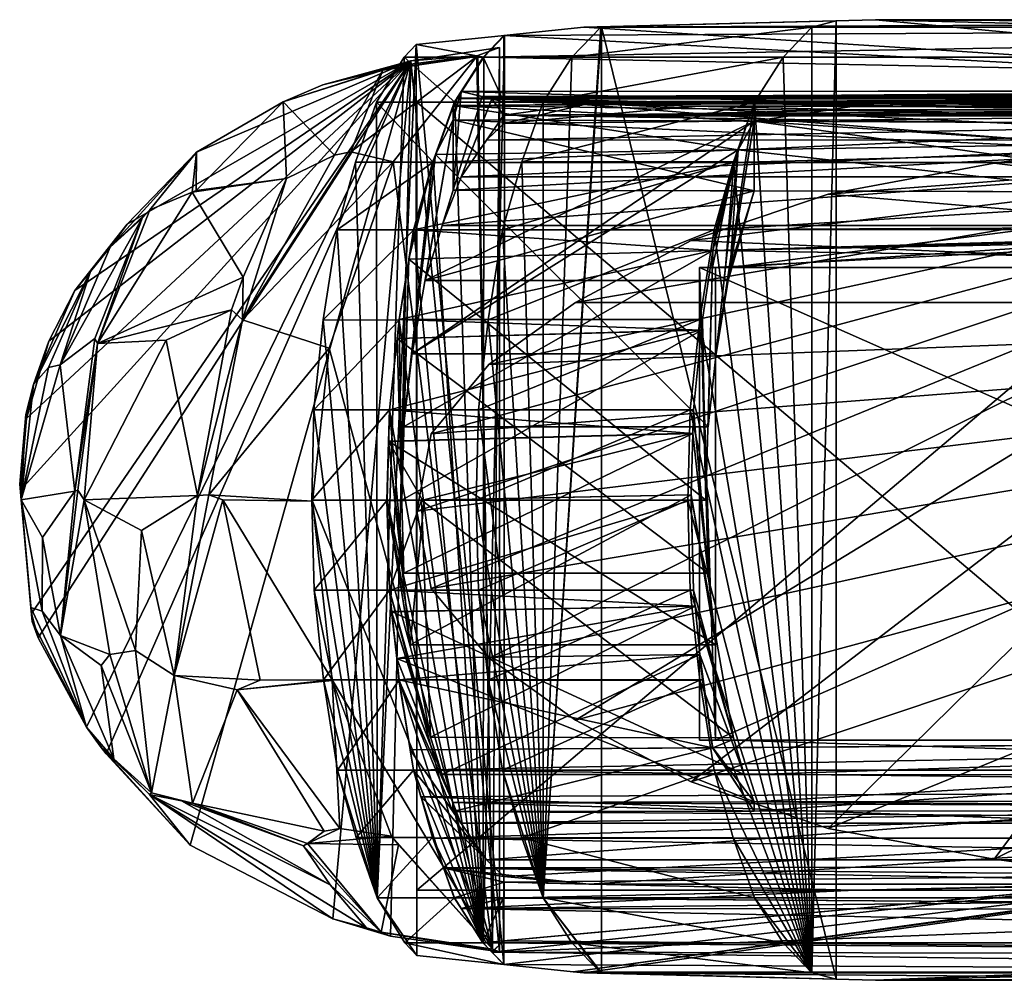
# Model space of a CAD drawing. Extents: x -768 to 1408, y -2048 to 918.
# Tile 2 of 27: x -642 to -511, y -576 to -448. Entities that reach past the tile are written whole.
import ezdxf

# ---------------------------------------------------------------- set-up
doc = ezdxf.new("R2010")
doc.units = 0

msp = doc.modelspace()

# ---------------------------------------------------------------- meshes
at = {"layer": 'OBJECT003', "color": 50}
mesh = msp.add_polyface(dxfattribs=at)
corners = [(-641.084106, -500.60611, -20.387341), (-640.980591, -501.144745, -23.960199), (-638, -490.831909, -23.960199), (-640.045105, -496.610748, -18.796541), (-641.896057, -509.896088, -19.885843), (-641.793518, -510.692596, -23.960199), (-640.224182, -528.172302, -22.276379), (-640.306396, -527.124695, -23.960199), (-641.716309, -511.971008, -18.828299), (-640.418152, -526.318542, -18.773073), (-639.423096, -530.377991, -23.960199), (-632.452759, -481.54361, -19.609974), (-634.536377, -484.085785, -23.960199), (-627.575806, -475.265411, -23.960199), (-629.848022, -478.290375, -17.509897), (-638.061951, -494.333923, -14.24687), (-638.836792, -517, -9.862992), (-636.486328, -493.9776, -10.222379), (-634.537842, -510.809387, -0.358145), (-638.913269, -526.81543, -13.382674), (-631.171875, -544.790222, -21.826796), (-633.016296, -542.274109, -23.960199), (-636.47583, -530.033569, -10.320284), (-629.341614, -546.484497, -17.8274), (-630.362427, -545.825623, -23.960199), (-625.603516, -474.463348, -11.568204), (-618.346863, -465.634918, -23.960199), (-624.5495, -473.353851, -11.663883), (-631.866394, -490.460846, -2.642849), (-634.135193, -510.691315, 0.372199), (-631.522217, -491.167328, -1.724409), (-631.025879, -534.036804, -2.370761), (-633.329224, -511.981842, 1.305775), (-629.892212, -532.57135, 0.077217), (-624.623108, -551.256653, -13.031198), (-624.357666, -551, -11.919355), (-619.171082, -557.976929, -23.960199), (-606.781799, -458.955658, -23.960199), (-618.392944, -470.758423, -8.80794), (-618.933899, -471, -9.010361), (-622.394287, -490.723877, 5.594193), (-612.141846, -482.289856, 6.758848), (-613.67865, -486.640045, 9.32635), (-625.649048, -516.072449, 8.427843), (-618.218872, -511.421204, 13.458113), (-626.460388, -532.06604, 3.807824), (-620.335388, -552.086914, -9.121743), (-621.321167, -535.398193, 5.565446), (-618.873901, -552.382751, -8.011416), (-600.542786, -563.29657, -11.787886), (-595.687073, -568.985229, -20.689081), (-600.175415, -567.823486, -23.960199), (-589.808228, -453.492798, -23.960199), (-591.220276, -454.086243, -20.870867), (-593.510315, -454.727631, -20.624212), (-601.530334, -456.690704, -23.960199), (-599.969788, -466.04129, -1.608784), (-606.372498, -469.18335, -0.760188), (-616.6875, -511.300201, 14.274647), (-612.23053, -488, 10.492896), (-612.948792, -537.279297, 9.362316), (-614.858398, -511.9841, 15.033119), (-609.857239, -536, 11.28194), (-604.113892, -558.072937, -3.439697), (-601.328918, -556.142639, 0.107415), (-603.556763, -557.769104, -2.803643), (-593.735229, -569.60376, -21.376745), (-592.499268, -570.110107, -23.960199), (-577.980957, -451.716766, -23.960199), (-580.892334, -452.77417, -18.936964), (-581, -452.899963, -18.739794), (-597.774292, -465.619659, -1.468679), (-600.661133, -491.757751, 15.1631), (-592.138123, -466.93158, 0.463576), (-602.898438, -512.137268, 19.017935), (-600.289429, -535.952637, 14.509693), (-600.259949, -536.041504, 14.458734), (-599.262451, -555.791382, 1.042417), (-578.928894, -571.849182, -22.357351), (-591.446533, -557.9599, -0.754587), (-578, -572.186523, -23.960199), (-592.361206, -556.80896, 0.824021)]
mesh.append_faces([[corners[k] for k in face] for face in [(6, 10, 7), (20, 24, 21), (70, 73, 71), (77, 76, 81)]])
mesh.append_faces([[corners[k] for k in face] for face in [(1, 3, 0), (0, 5, 1), (7, 9, 6), (12, 14, 11), (3, 11, 15), (8, 18, 16), (8, 19, 9), (21, 23, 20), (14, 27, 25), (17, 25, 28), (18, 30, 29), (22, 33, 31), (23, 35, 34), (20, 36, 24), (26, 39, 27), (30, 42, 40), (32, 44, 43), (32, 45, 33), (35, 48, 46), (34, 51, 36), (53, 55, 52), (37, 57, 38), (39, 57, 41), (44, 59, 58), (47, 62, 60), (48, 65, 63), (46, 63, 49), (50, 67, 51), (52, 69, 53), (54, 71, 56), (59, 73, 72), (58, 74, 61), (61, 75, 62), (60, 77, 64), (66, 79, 78), (66, 80, 67), (65, 81, 79), (78, 68, 80), (52, 80, 68)]], dxfattribs={"vtx0": -1})
mesh.append_faces([[corners[k] for k in face] for face in [(7, 4, 8), (7, 8, 9), (3, 12, 11), (8, 0, 3), (8, 3, 15), (8, 15, 17), (8, 17, 18), (21, 6, 9), (21, 9, 19), (21, 19, 22), (21, 22, 23), (14, 26, 27), (17, 11, 14), (17, 14, 25), (18, 28, 30), (22, 16, 18), (22, 18, 29), (22, 29, 32), (22, 32, 33), (23, 31, 35), (20, 34, 36), (26, 38, 39), (30, 25, 27), (30, 27, 39), (30, 39, 41), (30, 41, 42), (32, 30, 40), (32, 40, 44), (35, 33, 45), (35, 45, 47), (35, 47, 48), (34, 46, 49), (34, 49, 50), (34, 50, 51), (37, 54, 56), (37, 56, 57), (44, 42, 59), (47, 43, 44), (47, 44, 58), (47, 58, 61), (47, 61, 62), (48, 60, 64), (48, 64, 65), (54, 69, 70), (54, 70, 71), (59, 41, 57), (59, 57, 56), (59, 56, 71), (59, 71, 73), (58, 72, 74), (60, 75, 76), (60, 76, 77), (66, 49, 63), (66, 63, 65), (66, 65, 79), (65, 77, 81), (78, 81, 75), (78, 75, 74), (78, 74, 72), (78, 72, 73), (78, 73, 70), (78, 70, 69), (78, 69, 68), (52, 37, 26), (52, 26, 13), (52, 13, 12), (52, 12, 2), (52, 2, 1), (52, 1, 5), (52, 5, 7), (52, 7, 10), (52, 10, 21), (52, 21, 24), (52, 24, 36), (52, 36, 51), (52, 51, 67), (52, 67, 80)]], dxfattribs={"vtx0": -1, "vtx2": -1})
mesh.append_faces([[corners[k] for k in face] for face in [(1, 2, 3), (0, 4, 5), (7, 5, 4), (12, 13, 14), (3, 2, 12), (8, 4, 0), (8, 16, 19), (21, 10, 6), (14, 13, 26), (17, 15, 11), (18, 17, 28), (22, 19, 16), (23, 22, 31), (20, 23, 34), (26, 37, 38), (30, 28, 25), (32, 29, 30), (32, 43, 45), (35, 31, 33), (34, 35, 46), (53, 54, 55), (37, 55, 54), (39, 38, 57), (44, 40, 42), (47, 45, 43), (48, 47, 60), (46, 48, 63), (50, 66, 67), (52, 68, 69), (54, 53, 69), (59, 42, 41), (58, 59, 72), (61, 74, 75), (60, 62, 75), (66, 50, 49), (66, 78, 80), (65, 64, 77), (78, 79, 81), (52, 55, 37)]], dxfattribs={"vtx2": -1})
at = {"layer": 'OBJECT346', "color": 50}
mesh = msp.add_polyface(dxfattribs=at)
corners = [(-350.607697, -493.921936, -24), (-362.151062, -485.67041, -24), (-377.522217, -477.430939, -24), (-395.792999, -471.244659, -24), (-417.897766, -467.122498, -24), (-440.981384, -464.029938, -24), (-465, -463, -24), (-489.03241, -464.031067, -24), (-512.104797, -467.122925, -24), (-534.206665, -471.244568, -24), (-552.467041, -477.426971, -24), (-567.854309, -485.675079, -24), (-579.39325, -493.923431, -24), (-587.076599, -503.191742, -24), (-589, -513.500488, -24), (-587.078003, -523.800781, -24), (-579.379761, -533.087463, -24), (-567.851318, -541.327637, -24), (-552.472717, -549.572388, -24), (-534.220947, -555.752014, -24), (-512.103699, -559.877625, -24), (-489.037323, -562.968689, -24), (-465, -564, -24), (-440.972748, -562.968994, -24), (-417.906952, -559.8797, -24), (-395.792175, -555.755432, -24), (-377.527039, -549.570374, -24), (-362.141785, -541.322998, -24), (-350.616516, -533.085205, -24), (-342.921326, -523.802429, -24), (-341, -513.5, -24), (-342.921997, -503.19397, -24), (-465, -463, -22), (-440.981384, -464.029938, -22), (-417.897766, -467.122498, -22), (-395.792999, -471.244659, -22), (-377.522217, -477.430939, -22), (-362.151062, -485.67041, -22), (-350.607697, -493.921936, -22), (-342.921997, -503.19397, -22), (-341, -513.5, -22), (-342.921326, -523.802429, -22), (-350.616516, -533.085205, -22), (-362.141785, -541.322998, -22), (-377.527039, -549.570374, -22), (-395.792175, -555.755432, -22), (-417.906952, -559.8797, -22), (-440.972748, -562.968994, -22), (-465, -564, -22), (-489.037323, -562.968689, -22), (-512.103699, -559.877625, -22), (-534.220947, -555.752014, -22), (-552.472717, -549.572388, -22), (-567.851318, -541.327637, -22), (-579.379761, -533.087463, -22), (-587.078003, -523.800781, -22), (-589, -513.500488, -22), (-587.076599, -503.191742, -22), (-579.39325, -493.923431, -22), (-567.854309, -485.675079, -22), (-552.467041, -477.426971, -22), (-534.206665, -471.244568, -22), (-512.104797, -467.122925, -22), (-489.03241, -464.031067, -22)]
mesh.append_faces([[corners[k] for k in face] for face in [(1, 31, 0), (33, 63, 32), (5, 32, 6), (4, 33, 5), (3, 34, 4), (2, 35, 3), (1, 36, 2), (0, 37, 1), (31, 38, 0), (30, 39, 31), (29, 40, 30), (28, 41, 29), (27, 42, 28), (26, 43, 27), (25, 44, 26), (24, 45, 25), (23, 46, 24), (22, 47, 23), (21, 48, 22), (20, 49, 21), (19, 50, 20), (18, 51, 19), (17, 52, 18), (16, 53, 17), (15, 54, 16), (14, 55, 15), (13, 56, 14), (12, 57, 13), (11, 58, 12), (10, 59, 11), (9, 60, 10), (8, 61, 9), (7, 62, 8), (6, 63, 7)]], dxfattribs={"vtx0": -1})
mesh.append_faces([[corners[k] for k in face] for face in [(1, 3, 4), (1, 4, 5), (1, 5, 6), (1, 6, 7), (1, 7, 8), (1, 8, 9), (1, 9, 10), (1, 10, 11), (1, 11, 12), (1, 12, 13), (1, 13, 14), (1, 14, 15), (1, 15, 16), (1, 16, 17), (1, 17, 18), (1, 18, 19), (1, 19, 20), (1, 20, 21), (1, 21, 22), (1, 22, 23), (1, 23, 24), (1, 24, 25), (1, 25, 26), (1, 26, 27), (1, 27, 28), (1, 28, 29), (1, 29, 30), (1, 30, 31), (33, 35, 36), (33, 36, 37), (33, 37, 38), (33, 38, 39), (33, 39, 40), (33, 40, 41), (33, 41, 42), (33, 42, 43), (33, 43, 44), (33, 44, 45), (33, 45, 46), (33, 46, 47), (33, 47, 48), (33, 48, 49), (33, 49, 50), (33, 50, 51), (33, 51, 52), (33, 52, 53), (33, 53, 54), (33, 54, 55), (33, 55, 56), (33, 56, 57), (33, 57, 58), (33, 58, 59), (33, 59, 60), (33, 60, 61), (33, 61, 62), (33, 62, 63)]], dxfattribs={"vtx0": -1, "vtx2": -1})
mesh.append_faces([[corners[k] for k in face] for face in [(1, 2, 3), (33, 34, 35), (5, 33, 32), (4, 34, 33), (3, 35, 34), (2, 36, 35), (1, 37, 36), (0, 38, 37), (31, 39, 38), (30, 40, 39), (29, 41, 40), (28, 42, 41), (27, 43, 42), (26, 44, 43), (25, 45, 44), (24, 46, 45), (23, 47, 46), (22, 48, 47), (21, 49, 48), (20, 50, 49), (19, 51, 50), (18, 52, 51), (17, 53, 52), (16, 54, 53), (15, 55, 54), (14, 56, 55), (13, 57, 56), (12, 58, 57), (11, 59, 58), (10, 60, 59), (9, 61, 60), (8, 62, 61), (7, 63, 62), (6, 32, 63)]], dxfattribs={"vtx2": -1})
at = {"layer": 'OBJECT347', "color": 50}
mesh = msp.add_polyface(dxfattribs=at)
corners = [(-589, -564, -22), (-589, -459, -22), (-465, -459, -22), (-465, -564, -22), (-589, -459, -24), (-589, -564, -24), (-465, -564, -24), (-465, -459, -24)]
mesh.append_faces([[corners[k] for k in face] for face in [(1, 3, 0), (5, 7, 4), (4, 0, 5), (6, 2, 7), (7, 1, 4), (5, 3, 6)]], dxfattribs={"vtx0": -1})
mesh.append_faces([[corners[k] for k in face] for face in [(1, 2, 3), (5, 6, 7), (4, 1, 0), (6, 3, 2), (7, 2, 1), (5, 0, 3)]], dxfattribs={"vtx2": -1})
at = {"layer": 'OBJECT348', "color": 50}
mesh = msp.add_polyface(dxfattribs=at)
corners = [(-551.329529, -544, 31.55098), (-549.22229, -544, 25.255709), (-549.22229, -481, 25.255709), (-551.329529, -481, 31.55098), (-409.02597, -481, 78.985504), (-406.91925, -481, 72.690788), (-406.91925, -544, 72.690788), (-409.02597, -544, 78.985504)]
mesh.append_faces([[corners[k] for k in face] for face in [(1, 3, 0), (5, 7, 4), (2, 4, 3), (6, 0, 7), (1, 5, 2), (3, 7, 0)]], dxfattribs={"vtx0": -1})
mesh.append_faces([[corners[k] for k in face] for face in [(1, 2, 3), (5, 6, 7), (2, 5, 4), (6, 1, 0), (1, 6, 5), (3, 4, 7)]], dxfattribs={"vtx2": -1})
at = {"layer": 'OBJECT350', "color": 50}
mesh = msp.add_polyface(dxfattribs=at)
corners = [(-533.162354, -575.850464, -24), (-536.40387, -575, -14.312825), (-540.209351, -571, -2.93882), (-544.015442, -565, 8.437994), (-546.867859, -557.016479, 16.965824), (-549.412354, -548, 24.573845), (-551.312134, -536.014893, 30.256746), (-552.581543, -524, 34.055923), (-552.89679, -512, 35), (-552.578186, -500, 34.057167), (-551.303223, -487.971283, 30.252869), (-549.405518, -476, 24.587626), (-546.837585, -466.925262, 16.918142), (-544, -459, 8.462545), (-540.196289, -453, -2.921575), (-536.389954, -449, -14.294261), (-533.141968, -448.148254, -24), (-564.405029, -575.025269, -24), (-564.500183, -575, -23.717432), (-568.328369, -571, -12.350054), (-572.159058, -565, -0.975071), (-575.027283, -557.018066, 7.542225), (-577.588501, -548, 15.147924), (-579.500061, -536.016479, 20.824835), (-580.778564, -524, 24.621962), (-581.096863, -512, 25.568069), (-580.778076, -500, 24.62219), (-579.497864, -487.976288, 20.821701), (-577.590393, -476, 15.158812), (-575, -466.928101, 7.495223), (-572.164124, -459.011292, -0.952396), (-568.330933, -453, -12.334085), (-564.503601, -449, -23.698362), (-564.401978, -448.973846, -24)]
mesh.append_faces([[corners[k] for k in face] for face in [(1, 16, 0), (0, 18, 1), (1, 19, 2), (2, 20, 3), (3, 21, 4), (5, 21, 22), (6, 22, 23), (7, 23, 24), (8, 24, 25), (9, 25, 26), (10, 26, 27), (11, 27, 28), (12, 28, 29), (13, 29, 30), (14, 30, 31), (15, 31, 32), (15, 33, 16), (20, 22, 21), (0, 33, 17)]], dxfattribs={"vtx0": -1})
mesh.append_faces([[corners[k] for k in face] for face in [(1, 3, 4), (1, 4, 5), (1, 5, 6), (1, 6, 7), (1, 7, 8), (1, 8, 9), (1, 9, 10), (1, 10, 11), (1, 11, 12), (1, 12, 13), (1, 13, 14), (1, 14, 15), (1, 15, 16), (20, 18, 17), (20, 17, 33), (20, 33, 32), (20, 32, 31), (20, 31, 30), (20, 30, 29), (20, 29, 28), (20, 28, 27), (20, 27, 26), (20, 26, 25), (20, 25, 24), (20, 24, 23), (20, 23, 22)]], dxfattribs={"vtx0": -1, "vtx2": -1})
mesh.append_faces([[corners[k] for k in face] for face in [(1, 2, 3), (0, 17, 18), (1, 18, 19), (2, 19, 20), (3, 20, 21), (5, 4, 21), (6, 5, 22), (7, 6, 23), (8, 7, 24), (9, 8, 25), (10, 9, 26), (11, 10, 27), (12, 11, 28), (13, 12, 29), (14, 13, 30), (15, 14, 31), (15, 32, 33), (20, 19, 18), (0, 16, 33)]], dxfattribs={"vtx2": -1})
at = {"layer": 'OBJECT353', "color": 50}
mesh = msp.add_polyface(dxfattribs=at)
corners = [(-597.099243, -556.96759, 0.864191), (-594.294983, -565.01178, -7.742469), (-590.573425, -571.015442, -19.176258), (-589, -572.707703, -24), (-589.10498, -451.301086, -24), (-590.678894, -453, -19.15365), (-594.383606, -459, -7.740822), (-597.159058, -467, 0.818291), (-599.627075, -476.012665, 8.434056), (-601.470276, -488, 14.135244), (-602.698059, -500, 17.943193), (-603, -512, 18.895126), (-602.679504, -524, 17.947489), (-601.438904, -535.970215, 14.161411), (-599.57135, -548, 8.446682), (-580.165833, -571, -15.7823), (-577.390015, -573.903198, -24), (-584, -565.010925, -4.399672), (-586.903625, -556.964539, 4.180073), (-589.451294, -548, 11.736295), (-591.368042, -535.9729, 17.432934), (-592.636292, -524, 21.210913), (-592.948364, -512, 22.160666), (-592.620911, -500, 21.2185), (-591.332581, -488.0159, 17.433788), (-589.402588, -476, 11.751069), (-586.832581, -467, 4.168625), (-583.950745, -459.010529, -4.338697), (-580.093079, -453, -15.737025), (-577.297607, -450.08609, -24)]
mesh.append_faces([[corners[k] for k in face] for face in [(1, 14, 0), (2, 16, 3), (2, 17, 15), (1, 18, 17), (0, 19, 18), (14, 20, 19), (13, 21, 20), (12, 22, 21), (11, 23, 22), (10, 24, 23), (9, 25, 24), (8, 26, 25), (6, 26, 7), (5, 27, 6), (4, 28, 5), (15, 29, 16), (4, 16, 29)]], dxfattribs={"vtx0": -1})
mesh.append_faces([[corners[k] for k in face] for face in [(1, 3, 4), (1, 4, 5), (1, 5, 6), (1, 6, 7), (1, 7, 8), (1, 8, 9), (1, 9, 10), (1, 10, 11), (1, 11, 12), (1, 12, 13), (1, 13, 14), (15, 18, 19), (15, 19, 20), (15, 20, 21), (15, 21, 22), (15, 22, 23), (15, 23, 24), (15, 24, 25), (15, 25, 26), (15, 26, 27), (15, 27, 28), (15, 28, 29)]], dxfattribs={"vtx0": -1, "vtx2": -1})
mesh.append_faces([[corners[k] for k in face] for face in [(1, 2, 3), (2, 15, 16), (2, 1, 17), (1, 0, 18), (0, 14, 19), (14, 13, 20), (13, 12, 21), (12, 11, 22), (11, 10, 23), (10, 9, 24), (9, 8, 25), (8, 7, 26), (6, 27, 26), (5, 28, 27), (4, 29, 28), (15, 17, 18), (4, 3, 16)]], dxfattribs={"vtx2": -1})
at = {"layer": 'OBJECT355', "color": 50}
mesh = msp.add_polyface(dxfattribs=at)
corners = [(-489.06131, -449, -24), (-346.657166, -449, 22.273617), (-350.502441, -448, 33.645088), (-527.915222, -448, -24), (-450.300354, -453, -24), (-342.815918, -453, 10.922125), (-411.456299, -459, -24), (-338.967407, -459, -0.445627), (-337.517761, -463, -4.72309), (-396.621735, -463.060822, -24), (-583.091492, -457.561188, -7.104462), (-580.170837, -453, -15.752844), (-358.182953, -453, 56.376621), (-360.986908, -457.380219, 64.682076), (-566.75293, -449, -24), (-354.345551, -449, 45.015369), (-577.387817, -450.093689, -24), (-577.389832, -458.928955, -24)]
mesh.append_faces([[corners[k] for k in face] for face in [(1, 3, 0), (5, 0, 4), (7, 4, 6), (7, 9, 8), (11, 13, 10), (15, 16, 14), (2, 14, 3), (11, 17, 16), (12, 8, 13), (9, 13, 8), (6, 17, 9)]], dxfattribs={"vtx0": -1})
mesh.append_faces([[corners[k] for k in face] for face in [(15, 11, 16), (12, 2, 1), (12, 1, 5), (12, 5, 7), (12, 7, 8), (9, 10, 13), (6, 0, 3), (6, 3, 14), (6, 14, 16), (6, 16, 17)]], dxfattribs={"vtx0": -1, "vtx2": -1})
mesh.append_faces([[corners[k] for k in face] for face in [(1, 2, 3), (5, 1, 0), (7, 5, 4), (7, 6, 9), (11, 12, 13), (15, 12, 11), (2, 15, 14), (11, 10, 17), (12, 15, 2), (9, 17, 10), (6, 4, 0)]], dxfattribs={"vtx2": -1})
at = {"layer": 'OBJECT368', "color": 50}
mesh = msp.add_polyface(dxfattribs=at)
corners = [(-527.910889, -576, -24), (-350.505798, -576, 33.642662), (-347.834198, -575.304443, 25.733419), (-507.637909, -575.477966, -24), (-566.750244, -575, -24), (-503.039795, -575, -3.299346), (-353.874451, -575.123169, 43.612297), (-503.347839, -575, -3.396062), (-568.183411, -574.852417, -24), (-339.907471, -555.064026, 2.264732), (-423.924683, -555.063965, -24)]
mesh.append_faces([[corners[k] for k in face] for face in [(4, 8, 7)]])
mesh.append_faces([[corners[k] for k in face] for face in [(1, 3, 0), (0, 6, 1), (2, 6, 9), (2, 10, 3), (6, 10, 9), (4, 10, 8)]], dxfattribs={"vtx0": -1})
mesh.append_faces([[corners[k] for k in face] for face in [(0, 5, 6), (6, 8, 10), (4, 3, 10)]], dxfattribs={"vtx0": -1, "vtx2": -1})
mesh.append_faces([[corners[k] for k in face] for face in [(1, 2, 3), (0, 4, 5), (2, 1, 6), (2, 9, 10), (6, 5, 8), (4, 0, 3)]], dxfattribs={"vtx2": -1})
at = {"layer": 'OBJECT369', "color": 50}
mesh = msp.add_polyface(dxfattribs=at)
corners = [(-503.072723, -575, -3.311305), (-354.345673, -575, 45.013187), (-353.872131, -575.122986, 43.610611), (-356.588165, -572.663269, 51.655834), (-568.183289, -574.852234, -24), (-577.391418, -573.903625, -24), (-578.987366, -572.246094, -19.290415), (-577.390869, -570.722534, -24), (-343.708099, -560.329346, 13.516811), (-463.671844, -560.324341, -24)]
mesh.append_faces([[corners[k] for k in face] for face in [(1, 2, 0), (5, 7, 6)]])
mesh.append_faces([[corners[k] for k in face] for face in [(1, 6, 3), (2, 3, 8), (0, 9, 4), (3, 9, 8), (5, 9, 7)]], dxfattribs={"vtx0": -1})
mesh.append_faces([[corners[k] for k in face] for face in [(1, 4, 5), (1, 5, 6), (0, 8, 9), (3, 7, 9)]], dxfattribs={"vtx0": -1, "vtx2": -1})
mesh.append_faces([[corners[k] for k in face] for face in [(1, 0, 4), (2, 1, 3), (0, 2, 8), (3, 6, 7), (5, 4, 9)]], dxfattribs={"vtx2": -1})
at = {"layer": 'OBJECT370', "color": 50}
mesh = msp.add_polyface(dxfattribs=at)
corners = [(-578.98822, -572.245789, -19.289734), (-580.182983, -571, -15.730305), (-358.192413, -571, 56.399841), (-356.591309, -572.66333, 51.657391), (-361, -566.611145, 64.695404), (-583.093445, -566.437927, -7.106004), (-577.444031, -570.72699, -24), (-577.509644, -565.074463, -24), (-346.694122, -563.186584, 22.347961), (-494.968628, -563.187012, -24)]
mesh.append_faces([[corners[k] for k in face] for face in [(6, 9, 7)]])
mesh.append_faces([[corners[k] for k in face] for face in [(1, 3, 0), (2, 5, 4), (1, 7, 5), (3, 4, 8), (0, 9, 6), (4, 9, 8)]], dxfattribs={"vtx0": -1})
mesh.append_faces([[corners[k] for k in face] for face in [(1, 6, 7), (0, 8, 9), (4, 7, 9)]], dxfattribs={"vtx0": -1, "vtx2": -1})
mesh.append_faces([[corners[k] for k in face] for face in [(1, 2, 3), (2, 1, 5), (1, 0, 6), (3, 2, 4), (0, 3, 8), (4, 5, 7)]], dxfattribs={"vtx2": -1})
at = {"layer": 'OBJECT371', "color": 50}
mesh = msp.add_polyface(dxfattribs=at)
corners = [(-583.095642, -566.437927, -7.102746), (-584.013672, -565, -4.386611), (-362.02243, -565, 67.742332), (-360.986938, -566.611023, 64.701492), (-363.564362, -560.778076, 72.243317), (-585.455261, -561, -0.11591), (-577.377258, -565.070618, -24), (-577.375732, -562.932129, -24), (-350.092316, -564, 32.41951), (-530.617371, -564, -24)]
mesh.append_faces([[corners[k] for k in face] for face in [(6, 9, 7)]])
mesh.append_faces([[corners[k] for k in face] for face in [(1, 3, 0), (2, 5, 4), (1, 7, 5), (3, 4, 8), (0, 9, 6), (4, 9, 8)]], dxfattribs={"vtx0": -1})
mesh.append_faces([[corners[k] for k in face] for face in [(1, 6, 7), (0, 8, 9), (4, 7, 9)]], dxfattribs={"vtx0": -1, "vtx2": -1})
mesh.append_faces([[corners[k] for k in face] for face in [(1, 2, 3), (2, 1, 5), (1, 0, 6), (3, 2, 4), (0, 3, 8), (4, 5, 7)]], dxfattribs={"vtx2": -1})
at = {"layer": 'OBJECT372', "color": 50}
mesh = msp.add_polyface(dxfattribs=at)
corners = [(-585.456055, -561, -0.116362), (-586.882141, -557.043823, 4.108512), (-364.892578, -557.03894, 76.242241), (-363.544189, -560.778198, 72.249283), (-588.43927, -551.569702, 8.724815), (-366.763184, -550.469177, 81.781746), (-577.391235, -562.927979, -24), (-577.391052, -562.152771, -24), (-353.487152, -563.181763, 42.473877), (-566.094177, -563.185852, -24)]
mesh.append_faces([[corners[k] for k in face] for face in [(6, 9, 7)]])
mesh.append_faces([[corners[k] for k in face] for face in [(1, 3, 0), (1, 5, 2), (0, 4, 1), (3, 5, 8), (0, 9, 6), (5, 9, 8)]], dxfattribs={"vtx0": -1})
mesh.append_faces([[corners[k] for k in face] for face in [(0, 7, 4), (0, 8, 9), (5, 7, 9)]], dxfattribs={"vtx0": -1, "vtx2": -1})
mesh.append_faces([[corners[k] for k in face] for face in [(1, 2, 3), (1, 4, 5), (0, 6, 7), (3, 2, 5), (0, 3, 8), (5, 4, 7)]], dxfattribs={"vtx2": -1})
at = {"layer": 'OBJECT373', "color": 50}
mesh = msp.add_polyface(dxfattribs=at)
corners = [(-588.441772, -551.56842, 8.725095), (-589.459412, -548, 11.739262), (-367.46698, -548, 83.868065), (-366.762909, -550.469177, 81.7817), (-589.885376, -545.306641, 13), (-368.137787, -543.755981, 85.85778), (-579.729614, -559.945679, -17.186865), (-356.869202, -559.943604, 52.488506)]
mesh.append_faces([[corners[k] for k in face] for face in [(1, 3, 0), (1, 5, 2), (1, 6, 4), (3, 5, 7), (0, 7, 6), (5, 6, 7)]], dxfattribs={"vtx0": -1})
mesh.append_faces([[corners[k] for k in face] for face in [(1, 2, 3), (1, 4, 5), (1, 0, 6), (3, 2, 5), (0, 3, 7), (5, 4, 6)]], dxfattribs={"vtx2": -1})
at = {"layer": 'OBJECT374', "color": 50}
mesh = msp.add_polyface(dxfattribs=at)
corners = [(-579.019836, -458.538086, -19.158577), (-580.312073, -458.229126, -15.331998), (-585.633179, -475.421814, 0.418004), (-357.489716, -458.227112, 54.320553), (-356.196747, -458.536163, 50.492752), (-362.810883, -475.42572, 70.07653)]
mesh.append_faces([[corners[k] for k in face] for face in [(1, 2, 0), (4, 5, 3)]])
mesh.append_faces([[corners[k] for k in face] for face in [(0, 3, 1), (1, 5, 2), (4, 2, 5)]], dxfattribs={"vtx0": -1})
mesh.append_faces([[corners[k] for k in face] for face in [(0, 4, 3), (1, 3, 5), (4, 0, 2)]], dxfattribs={"vtx2": -1})
at = {"layer": 'OBJECT375', "color": 50}
mesh = msp.add_polyface(dxfattribs=at)
corners = [(-577.386658, -458.928406, -24), (-579.021118, -458.537384, -19.159737), (-583.094849, -468.942688, -7.095948), (-577.386658, -460.742218, -24), (-360.269958, -468.939178, 62.552765), (-356.191772, -458.524536, 50.478409), (-353.472076, -459.175079, 42.425953), (-566.050842, -459.187256, -24)]
mesh.append_faces([[corners[k] for k in face] for face in [(5, 6, 4), (3, 7, 0)]])
mesh.append_faces([[corners[k] for k in face] for face in [(1, 3, 0), (0, 5, 1), (1, 4, 2), (6, 2, 4)]], dxfattribs={"vtx0": -1})
mesh.append_faces([[corners[k] for k in face] for face in [(0, 6, 5), (6, 3, 2)]], dxfattribs={"vtx0": -1, "vtx2": -1})
mesh.append_faces([[corners[k] for k in face] for face in [(1, 2, 3), (0, 7, 6), (1, 5, 4), (6, 7, 3)]], dxfattribs={"vtx2": -1})
at = {"layer": 'OBJECT376', "color": 50}
mesh = msp.add_polyface(dxfattribs=at)
corners = [(-577.386047, -460.739746, -24), (-579.700073, -464.064056, -17.148407), (-577.386047, -461.847931, -24), (-356.831299, -464.021729, 52.377403), (-353.468506, -459.191406, 42.421932), (-352.123047, -459.512787, 38.437035), (-551.845886, -459.512177, -24), (-566.068481, -459.187805, -24)]
mesh.append_faces([[corners[k] for k in face] for face in [(1, 2, 0), (4, 5, 3)]])
mesh.append_faces([[corners[k] for k in face] for face in [(5, 7, 6), (0, 3, 1), (5, 1, 3), (2, 7, 0)]], dxfattribs={"vtx0": -1})
mesh.append_faces([[corners[k] for k in face] for face in [(0, 4, 3), (5, 2, 1)]], dxfattribs={"vtx0": -1, "vtx2": -1})
mesh.append_faces([[corners[k] for k in face] for face in [(5, 4, 7), (0, 7, 4), (5, 6, 2), (2, 6, 7)]], dxfattribs={"vtx2": -1})
at = {"layer": 'OBJECT377', "color": 50}
mesh = msp.add_polyface(dxfattribs=at)
corners = [(-353.482788, -460.813354, 42.459911), (-352.123566, -459.51178, 38.436485), (-350.08551, -460, 32.40519), (-530.528992, -460, -24), (-551.858826, -459.511902, -24), (-566.078613, -460.813171, -24)]
mesh.append_faces([[corners[k] for k in face] for face in [(1, 2, 0), (4, 5, 3)]])
mesh.append_faces([[corners[k] for k in face] for face in [(2, 4, 3), (1, 5, 4), (2, 5, 0)]], dxfattribs={"vtx0": -1})
mesh.append_faces([[corners[k] for k in face] for face in [(2, 1, 4), (1, 0, 5), (2, 3, 5)]], dxfattribs={"vtx2": -1})
at = {"layer": 'OBJECT378', "color": 50}
mesh = msp.add_polyface(dxfattribs=at)
corners = [(-584.195068, -553.510559, -3.915537), (-583.120789, -555.058594, -7.106395), (-584.195068, -552.307678, -3.915397), (-361.532776, -551.840393, 66.289955), (-360.268555, -555.064331, 62.551926), (-361.53186, -553.250122, 66.290085)]
mesh.append_faces([[corners[k] for k in face] for face in [(1, 2, 0), (4, 5, 3)]])
mesh.append_faces([[corners[k] for k in face] for face in [(4, 0, 5), (1, 3, 2), (2, 5, 0)]], dxfattribs={"vtx0": -1})
mesh.append_faces([[corners[k] for k in face] for face in [(4, 1, 0), (1, 4, 3), (2, 3, 5)]], dxfattribs={"vtx2": -1})
at = {"layer": 'OBJECT379', "color": 50}
mesh = msp.add_polyface(dxfattribs=at)
corners = [(-589.888367, -545.305603, 13), (-591.380371, -535.96759, 17.426819), (-550.953247, -535.969055, 30.561966), (-549.591248, -545.021362, 26.243671), (-591.681824, -533.134644, 18.319332), (-551.290161, -532.601501, 31.629889), (-584.199097, -553.511719, -3.915412), (-584.199707, -552.303528, -3.915381), (-544.072205, -553.464172, 8.736418), (-544.072388, -552.217651, 8.736605)]
mesh.append_faces([[corners[k] for k in face] for face in [(1, 3, 0), (1, 5, 2), (1, 7, 4), (6, 3, 8), (4, 9, 5), (7, 8, 9), (3, 9, 8)]], dxfattribs={"vtx0": -1})
mesh.append_faces([[corners[k] for k in face] for face in [(1, 6, 7), (3, 5, 9)]], dxfattribs={"vtx0": -1, "vtx2": -1})
mesh.append_faces([[corners[k] for k in face] for face in [(1, 2, 3), (1, 4, 5), (1, 0, 6), (6, 0, 3), (4, 7, 9), (7, 6, 8), (3, 2, 5)]], dxfattribs={"vtx2": -1})
at = {"layer": 'OBJECT381', "color": 50}
mesh = msp.add_polyface(dxfattribs=at)
corners = [(-407.077759, -544.024719, 73.06897), (-549.589783, -545.024353, 26.238724), (-549.744263, -544, 26.727211), (-401.013885, -553.295776, 53.841427), (-544.070801, -553.463867, 8.735477), (-547.09967, -544, 18.332445), (-544.071411, -552.225586, 8.734999), (-401.014038, -551.924316, 53.841064), (-403.930634, -544, 63.087231)]
mesh.append_faces([[corners[k] for k in face] for face in [(1, 2, 0)]])
mesh.append_faces([[corners[k] for k in face] for face in [(4, 0, 3), (6, 8, 5), (6, 3, 7), (1, 5, 2), (0, 7, 3), (2, 8, 0)]], dxfattribs={"vtx0": -1})
mesh.append_faces([[corners[k] for k in face] for face in [(1, 6, 5)]], dxfattribs={"vtx0": -1, "vtx2": -1})
mesh.append_faces([[corners[k] for k in face] for face in [(4, 1, 0), (6, 7, 8), (6, 4, 3), (1, 4, 6), (0, 8, 7), (2, 5, 8)]], dxfattribs={"vtx2": -1})
at = {"layer": 'OBJECT382', "color": 50}
mesh = msp.add_polyface(dxfattribs=at)
corners = [(-551.289429, -532.604675, 31.629025), (-591.68103, -533.136902, 18.31847), (-592.348938, -526.874512, 20.296385), (-551.939636, -526.124695, 33.68895), (-585.634094, -548.582642, 0.407617), (-545.409912, -548.584473, 12.980956)]
mesh.append_faces([[corners[k] for k in face] for face in [(1, 4, 2), (0, 3, 5)]])
mesh.append_faces([[corners[k] for k in face] for face in [(1, 3, 0), (4, 0, 5), (2, 5, 3)]], dxfattribs={"vtx0": -1})
mesh.append_faces([[corners[k] for k in face] for face in [(1, 2, 3), (4, 1, 0), (2, 4, 5)]], dxfattribs={"vtx2": -1})
at = {"layer": 'OBJECT384', "color": 50}
mesh = msp.add_polyface(dxfattribs=at)
corners = [(-403.925079, -544, 63.074802), (-402.248993, -548.562195, 57.758842), (-545.400452, -548.612, 12.95504), (-547.095093, -544, 18.328949), (-546.741028, -544, 17.206154), (-403.574402, -544, 61.964241)]
mesh.append_faces([[corners[k] for k in face] for face in [(2, 4, 3), (1, 0, 5)]])
mesh.append_faces([[corners[k] for k in face] for face in [(1, 3, 0), (2, 5, 4), (5, 3, 4)]], dxfattribs={"vtx0": -1})
mesh.append_faces([[corners[k] for k in face] for face in [(1, 2, 3), (2, 1, 5), (5, 0, 3)]], dxfattribs={"vtx2": -1})
at = {"layer": 'OBJECT385', "color": 50}
mesh = msp.add_polyface(dxfattribs=at)
corners = [(-592.350769, -526.883789, 20.294136), (-592.657837, -524, 21.205166), (-552.153748, -524, 34.365795), (-551.940308, -526.127197, 33.689663), (-592.972351, -512.114563, 22.144886), (-588.366943, -512, 23.651468), (-552.454224, -512, 35.320274), (-552.437195, -511.323212, 35.266632), (-587.179138, -543.623718, 4.951864), (-546.828613, -543.678223, 17.505939)]
mesh.append_faces([[corners[k] for k in face] for face in [(5, 7, 6)]])
mesh.append_faces([[corners[k] for k in face] for face in [(1, 3, 0), (1, 6, 2), (1, 8, 4), (8, 3, 9), (5, 9, 7), (2, 9, 3)]], dxfattribs={"vtx0": -1})
mesh.append_faces([[corners[k] for k in face] for face in [(1, 5, 6), (5, 8, 9), (2, 7, 9)]], dxfattribs={"vtx0": -1, "vtx2": -1})
mesh.append_faces([[corners[k] for k in face] for face in [(1, 2, 3), (1, 4, 5), (1, 0, 8), (8, 0, 3), (5, 4, 8), (2, 6, 7)]], dxfattribs={"vtx2": -1})
at = {"layer": 'OBJECT387', "color": 50}
mesh = msp.add_polyface(dxfattribs=at)
corners = [(-592.969727, -512.119934, 22.144409), (-592.972595, -512, 22.154259), (-588.50177, -512, 23.606651), (-552.435303, -511.32959, 35.264446), (-588.240417, -512, 23.69124), (-592.768372, -504.162872, 21.549006), (-552.232849, -503.097107, 34.624882), (-589.869934, -531.292358, 12.190014), (-549.172546, -531.287415, 24.915117), (-588.011841, -512, 23.765358)]
mesh.append_faces([[corners[k] for k in face] for face in [(1, 2, 0), (3, 6, 8)]])
mesh.append_faces([[corners[k] for k in face] for face in [(4, 6, 3), (1, 7, 5), (7, 3, 8), (5, 8, 6)]], dxfattribs={"vtx0": -1})
mesh.append_faces([[corners[k] for k in face] for face in [(4, 5, 6), (7, 9, 3)]], dxfattribs={"vtx0": -1, "vtx2": -1})
mesh.append_faces([[corners[k] for k in face] for face in [(4, 1, 5), (1, 0, 7), (7, 0, 9), (5, 7, 8)]], dxfattribs={"vtx2": -1})
at = {"layer": 'OBJECT389', "color": 50}
mesh = msp.add_polyface(dxfattribs=at)
corners = [(-592.767883, -504.199707, 21.538168), (-592.65625, -500, 21.207041), (-552.151978, -500, 34.367527), (-552.229614, -503.131622, 34.616123), (-591.637817, -490.462494, 18.193991), (-551.08313, -489.340393, 30.977909), (-590.725891, -521.759888, 15.506314), (-550.187073, -521.757813, 28.178894)]
mesh.append_faces([[corners[k] for k in face] for face in [(1, 3, 0), (1, 5, 2), (1, 6, 4), (6, 3, 7), (4, 7, 5), (2, 7, 3)]], dxfattribs={"vtx0": -1})
mesh.append_faces([[corners[k] for k in face] for face in [(1, 2, 3), (1, 4, 5), (1, 0, 6), (6, 0, 3), (4, 6, 7), (2, 5, 7)]], dxfattribs={"vtx2": -1})
at = {"layer": 'OBJECT391', "color": 50}
mesh = msp.add_polyface(dxfattribs=at)
corners = [(-591.635986, -490.466034, 18.193945), (-591.366821, -487.950684, 17.395113), (-550.941345, -487.951202, 30.530525), (-551.082886, -489.348297, 30.976799), (-590.081116, -479.920135, 13.590189), (-549.559875, -478.761475, 26.147095), (-591, -512, 16.351627), (-550.514526, -512, 29)]
mesh.append_faces([[corners[k] for k in face] for face in [(1, 3, 0), (1, 5, 2), (1, 6, 4), (6, 3, 7), (4, 7, 5), (2, 7, 3)]], dxfattribs={"vtx0": -1})
mesh.append_faces([[corners[k] for k in face] for face in [(1, 2, 3), (1, 4, 5), (1, 0, 6), (6, 0, 3), (4, 6, 7), (2, 5, 7)]], dxfattribs={"vtx2": -1})
at = {"layer": 'OBJECT393', "color": 50}
mesh = msp.add_polyface(dxfattribs=at)
corners = [(-549.896606, -481, 27.213646), (-549.561218, -478.764282, 26.147459), (-452.499695, -476, 56.225758), (-406.480164, -476, 71.176201), (-407.233154, -481, 73.564194), (-406.300201, -475.323822, 70.604507), (-452.251099, -475.987518, 56.301876), (-549.621887, -481, 26.341042), (-406.458038, -481, 71.09639)]
mesh.append_faces([[corners[k] for k in face] for face in [(2, 5, 3), (1, 0, 7)]])
mesh.append_faces([[corners[k] for k in face] for face in [(1, 4, 0), (6, 8, 5), (3, 8, 4), (7, 4, 8)]], dxfattribs={"vtx0": -1})
mesh.append_faces([[corners[k] for k in face] for face in [(1, 3, 4), (6, 7, 8)]], dxfattribs={"vtx0": -1, "vtx2": -1})
mesh.append_faces([[corners[k] for k in face] for face in [(1, 2, 3), (6, 1, 7), (3, 5, 8), (7, 0, 4)]], dxfattribs={"vtx2": -1})
at = {"layer": 'OBJECT394', "color": 50}
mesh = msp.add_polyface(dxfattribs=at)
corners = [(-590.08136, -479.927979, 13.590314), (-589.446472, -475.984955, 11.717326), (-549.141357, -475.985229, 24.813072), (-549.561035, -478.774139, 26.147371), (-586.894104, -467.012512, 4.157138), (-546.747009, -467.011169, 17.199993), (-586.515076, -465.948578, 3.034194), (-546.182251, -465.321808, 15.40401), (-590.754089, -502.259735, 15.500649), (-550.20105, -502.259552, 28.177275)]
mesh.append_faces([[corners[k] for k in face] for face in [(1, 3, 0), (1, 5, 2), (4, 7, 5), (4, 8, 6), (8, 3, 9), (6, 9, 7), (3, 7, 9)]], dxfattribs={"vtx0": -1})
mesh.append_faces([[corners[k] for k in face] for face in [(4, 0, 8), (3, 5, 7)]], dxfattribs={"vtx0": -1, "vtx2": -1})
mesh.append_faces([[corners[k] for k in face] for face in [(1, 2, 3), (1, 4, 5), (4, 6, 7), (4, 1, 0), (8, 0, 3), (6, 8, 9), (3, 2, 5)]], dxfattribs={"vtx2": -1})
at = {"layer": 'OBJECT396', "color": 50}
mesh = msp.add_polyface(dxfattribs=at)
corners = [(-549.140198, -475.977997, 24.810833), (-451.589447, -475.97879, 56.507816), (-549.5625, -478.772675, 26.147091), (-451.942078, -475.982391, 56.39793), (-546.751404, -467.037933, 17.236961), (-404.087891, -467.036377, 63.589817), (-406.299652, -475.312225, 70.602058), (-546.177124, -465.340698, 15.415166), (-402.768982, -463.137817, 59.408192), (-549.62439, -481, 26.338976), (-452.086334, -475.985474, 56.352501), (-406.454834, -481, 71.093956), (-547.890808, -481, 20.828075), (-404.717133, -481, 65.584541)]
mesh.append_faces([[corners[k] for k in face] for face in [(1, 2, 0)]])
mesh.append_faces([[corners[k] for k in face] for face in [(0, 6, 3), (4, 8, 5), (2, 11, 9), (7, 13, 8), (4, 12, 7), (6, 13, 11), (12, 11, 13)]], dxfattribs={"vtx0": -1})
mesh.append_faces([[corners[k] for k in face] for face in [(0, 5, 6), (2, 6, 11), (4, 2, 9), (4, 9, 12), (6, 8, 13)]], dxfattribs={"vtx0": -1, "vtx2": -1})
mesh.append_faces([[corners[k] for k in face] for face in [(0, 4, 5), (4, 7, 8), (2, 10, 6), (7, 12, 13), (4, 0, 2), (6, 5, 8), (12, 9, 11)]], dxfattribs={"vtx2": -1})
at = {"layer": 'OBJECT397', "color": 50}
mesh = msp.add_polyface(dxfattribs=at)
corners = [(-584.167358, -459.443329, -3.904941), (-584.012451, -459.01181, -4.37009), (-529.632263, -459, 13.289948), (-360.986359, -457.389191, 64.695518), (-361.527588, -458.232361, 66.293274), (-530, -459, 13.173532), (-583.674377, -458.484375, -5.371835), (-457.464539, -457.464966, 33.500561), (-584.141479, -461.330841, -3.896778), (-360.664185, -457.464966, 63.760197), (-361.49173, -462.386932, 66.304626), (-457.719635, -457.465057, 33.420864), (-529.400085, -459, 13.364773)]
mesh.append_faces([[corners[k] for k in face] for face in [(1, 2, 0), (11, 9, 3)]])
mesh.append_faces([[corners[k] for k in face] for face in [(4, 7, 3), (6, 0, 8), (3, 10, 4), (6, 9, 11), (0, 10, 8)]], dxfattribs={"vtx0": -1})
mesh.append_faces([[corners[k] for k in face] for face in [(4, 1, 6), (4, 6, 7), (6, 10, 9), (0, 4, 10)]], dxfattribs={"vtx0": -1, "vtx2": -1})
mesh.append_faces([[corners[k] for k in face] for face in [(4, 5, 1), (6, 1, 0), (3, 9, 10), (6, 8, 10), (0, 12, 4)]], dxfattribs={"vtx2": -1})
at = {"layer": 'OBJECT398', "color": 50}
mesh = msp.add_polyface(dxfattribs=at)
corners = [(-586.516907, -465.957001, 3.038373), (-584.171753, -459.443207, -3.907551), (-544.07196, -459.117249, 8.736072), (-546.177002, -465.338745, 15.414161), (-589.60022, -492.512604, 12.161259), (-584.171997, -461.331818, -3.907715), (-549.138, -492.509613, 24.807674), (-544.07196, -461.523499, 8.73597)]
mesh.append_faces([[corners[k] for k in face] for face in [(1, 3, 0), (0, 5, 1), (4, 3, 6), (4, 7, 5), (1, 7, 2), (2, 6, 3)]], dxfattribs={"vtx0": -1})
mesh.append_faces([[corners[k] for k in face] for face in [(1, 2, 3), (0, 4, 5), (4, 0, 3), (4, 6, 7), (1, 5, 7), (2, 7, 6)]], dxfattribs={"vtx2": -1})
at = {"layer": 'OBJECT400', "color": 50}
mesh = msp.add_polyface(dxfattribs=at)
corners = [(-527.644043, -459, 13.91696), (-401.363312, -459, 54.948193), (-402.771057, -463.142456, 59.408066), (-546.175293, -465.33432, 15.412171), (-544.07135, -459.129089, 8.737658), (-401.014435, -458.411591, 53.843159), (-547.883667, -481, 20.82802), (-404.717041, -481, 65.582108), (-404.089233, -481, 63.59446), (-401.017792, -462.223572, 53.856697), (-544.07428, -461.536926, 8.745968), (-547.257202, -481, 18.840078), (-527.202576, -459, 14.05602)]
mesh.append_faces([[corners[k] for k in face] for face in [(0, 5, 1)]])
mesh.append_faces([[corners[k] for k in face] for face in [(1, 4, 0), (3, 7, 6), (9, 11, 8), (12, 9, 5), (3, 10, 4), (1, 7, 2), (11, 7, 8)]], dxfattribs={"vtx0": -1})
mesh.append_faces([[corners[k] for k in face] for face in [(1, 3, 4), (12, 10, 9), (3, 11, 10), (1, 9, 8), (1, 8, 7)]], dxfattribs={"vtx0": -1, "vtx2": -1})
mesh.append_faces([[corners[k] for k in face] for face in [(1, 2, 3), (3, 2, 7), (9, 10, 11), (12, 4, 10), (3, 6, 11), (1, 5, 9), (11, 6, 7)]], dxfattribs={"vtx2": -1})
at = {"layer": 'OBJECT401', "color": 50}
mesh = msp.add_polyface(dxfattribs=at)
corners = [(-583.673889, -458.47226, -5.377633), (-583.091675, -457.562134, -7.101235), (-458.395142, -457.464783, 33.211037), (-580.31073, -458.228058, -15.33678), (-584.171265, -461.324951, -3.907613), (-584.171387, -470.703644, -3.907792), (-360.675781, -457.464172, 63.758217), (-357.488007, -458.227356, 54.317261), (-361.531372, -471.296356, 66.290161), (-361.531036, -462.377289, 66.290398), (-458.076294, -457.464691, 33.310646)]
mesh.append_faces([[corners[k] for k in face] for face in [(1, 2, 0)]])
mesh.append_faces([[corners[k] for k in face] for face in [(1, 5, 3), (7, 9, 6), (6, 3, 7), (0, 9, 4), (7, 5, 8), (4, 8, 5)]], dxfattribs={"vtx0": -1})
mesh.append_faces([[corners[k] for k in face] for face in [(1, 4, 5), (6, 1, 3), (0, 6, 9)]], dxfattribs={"vtx0": -1, "vtx2": -1})
mesh.append_faces([[corners[k] for k in face] for face in [(1, 0, 4), (7, 8, 9), (6, 10, 1), (0, 2, 6), (7, 3, 5), (4, 9, 8)]], dxfattribs={"vtx2": -1})
at = {"layer": 'OBJECT402', "color": 50}
mesh = msp.add_polyface(dxfattribs=at)
corners = [(-584.17218, -461.325226, -3.907435), (-587.901855, -482.755402, 7.136108), (-584.17218, -470.700836, -3.907465), (-547.545288, -482.760742, 19.755278), (-544.070068, -461.514404, 8.736905), (-544.070068, -470.809692, 8.736886)]
mesh.append_faces([[corners[k] for k in face] for face in [(1, 2, 0), (3, 4, 5)]])
mesh.append_faces([[corners[k] for k in face] for face in [(1, 4, 3), (1, 5, 2), (0, 5, 4)]], dxfattribs={"vtx0": -1})
mesh.append_faces([[corners[k] for k in face] for face in [(1, 0, 4), (1, 3, 5), (0, 2, 5)]], dxfattribs={"vtx2": -1})
at = {"layer": 'OBJECT404', "color": 50}
mesh = msp.add_polyface(dxfattribs=at)
corners = [(-547.256836, -481, 18.839958), (-544.069885, -461.516693, 8.736288), (-401, -462.194397, 53.842888), (-404.08847, -481, 63.59412), (-403.866028, -481, 62.887157), (-401.013855, -471.188629, 53.84153), (-544.069885, -470.807922, 8.736404), (-547.033936, -481, 18.132641)]
mesh.append_faces([[corners[k] for k in face] for face in [(1, 3, 0), (5, 7, 4), (1, 5, 2), (0, 6, 1), (4, 2, 5), (7, 3, 4)]], dxfattribs={"vtx0": -1})
mesh.append_faces([[corners[k] for k in face] for face in [(1, 2, 3), (5, 6, 7), (1, 6, 5), (0, 7, 6), (4, 3, 2), (7, 0, 3)]], dxfattribs={"vtx2": -1})

doc.saveas('drawing.dxf')
